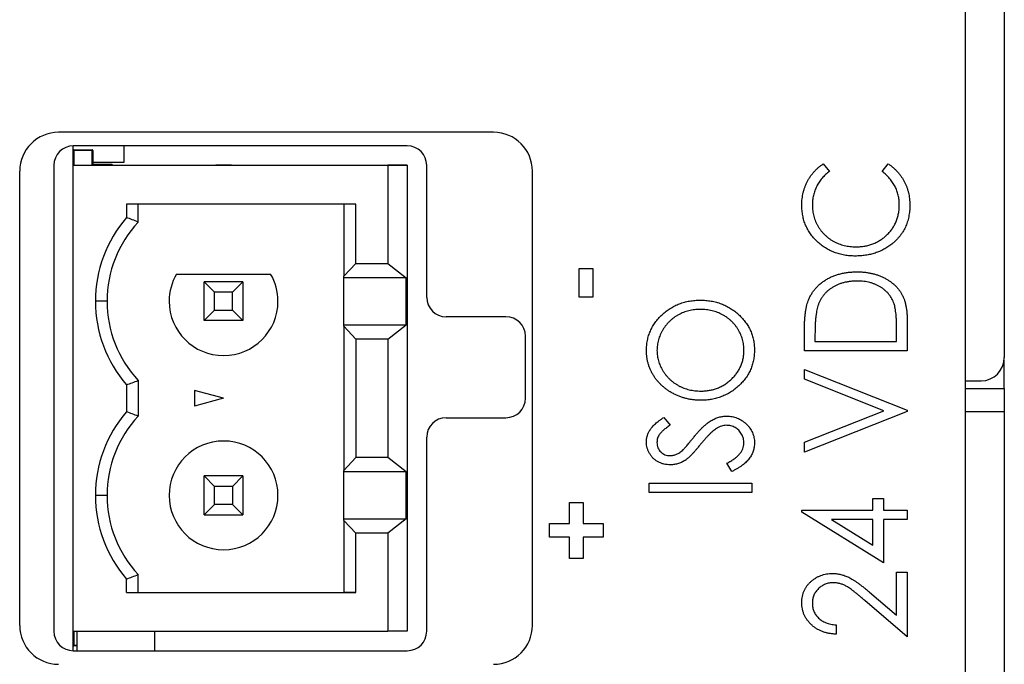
# Paper-space layout 'Sheet2' of a CAD drawing. Header units: millimetres. Extents: x 0 to 420, y 0 to 297.
# Tile 14 of 17: x 206 to 231, y 117 to 133. Entities that reach past the tile are written whole.
import ezdxf

# ---------------------------------------------------------------- set-up
doc = ezdxf.new("R2010")
doc.units = ezdxf.units.MM

psp = doc.layouts.new('Sheet2')

# ---------------------------------------------------------------- linework, layer by layer
at = {"color": 7, "linetype": 'Continuous', "lineweight": 25}
for p, q in [((231.489, 213.832), (231.489, 124.432)), ((230.489, 94.232), (230.489, 212.632)), ((218.339, 130.232), (207.139, 130.232)), ((216.118, 129.882), (207.518, 129.882)), ((207.518, 129.382), (207.518, 129.882)), ((208.818, 129.882), (208.818, 129.457)), ((207.518, 129.767), (207.533, 129.767)), ((207.533, 129.782), (207.533, 129.767)), ((207.533, 129.782), (208.003, 129.782)), ((208.003, 129.767), (207.533, 129.767)), ((208.003, 129.767), (208.003, 129.782)), ((208.003, 129.767), (208.018, 129.767)), ((208.018, 129.767), (208.018, 129.382)), ((207.018, 129.382), (207.018, 117.382)), ((207.518, 129.382), (215.618, 129.382)), ((207.518, 117.382), (207.518, 129.382)), ((207.518, 129.382), (215.188, 129.382)), ((208.818, 129.457), (208.018, 129.457)), ((208.518, 129.407), (208.018, 129.407)), ((208.518, 129.407), (208.518, 129.382)), ((211.187, 129.382), (211.589, 129.382)), ((211.388, 129.382), (211.187, 129.382)), ((211.589, 129.382), (211.388, 129.382)), ((215.188, 129.382), (216.118, 129.382)), ((215.618, 129.382), (215.618, 126.857)), ((216.118, 129.382), (215.618, 129.382)), ((216.118, 129.382), (216.118, 117.382)), ((216.618, 125.982), (216.618, 129.382)), ((226.829, 129.42), (226.988, 129.226)), ((228.344, 129.226), (228.502, 129.42)), ((206.139, 117.532), (206.139, 129.232)), ((219.339, 117.532), (219.339, 129.232)), ((214.793, 128.382), (208.888, 128.382)), ((208.888, 128.382), (208.888, 128.036)), ((209.188, 127.922), (209.188, 128.382)), ((214.481, 128.382), (214.481, 126.526)), ((214.793, 126.857), (214.793, 128.382)), ((214.481, 126.526), (214.793, 126.857)), ((214.793, 126.857), (215.618, 126.857)), ((215.618, 126.857), (216.091, 126.487)), ((210.176, 126.582), (212.6, 126.582)), ((214.481, 126.487), (214.481, 126.526)), ((220.539, 125.99), (220.539, 126.723)), ((220.539, 126.723), (220.892, 126.723)), ((220.892, 126.723), (220.892, 125.99)), ((211.156, 126.114), (210.888, 126.382)), ((210.888, 125.382), (210.888, 126.382)), ((211.888, 126.382), (210.888, 126.382)), ((211.62, 126.114), (211.888, 126.382)), ((211.888, 126.382), (211.888, 125.382)), ((216.091, 126.487), (214.481, 126.487)), ((214.481, 125.277), (214.481, 126.487)), ((216.091, 125.277), (216.091, 126.487)), ((211.156, 125.65), (211.156, 126.114)), ((211.62, 126.114), (211.156, 126.114)), ((211.62, 125.65), (211.62, 126.114)), ((220.892, 125.99), (220.539, 125.99)), ((208.388, 125.882), (208.088, 125.882)), ((210.888, 125.382), (211.156, 125.65)), ((211.156, 125.65), (211.62, 125.65)), ((211.888, 125.382), (211.62, 125.65)), ((211.888, 125.382), (210.888, 125.382)), ((214.481, 125.238), (214.481, 125.277)), ((214.481, 125.277), (216.091, 125.277)), ((214.793, 124.907), (214.481, 125.238)), ((214.481, 125.238), (214.481, 121.526)), ((215.618, 124.907), (216.091, 125.277)), ((218.659, 125.482), (217.118, 125.482)), ((228.989, 125.372), (228.989, 124.603)), ((219.159, 123.382), (219.159, 124.982)), ((226.343, 124.603), (226.343, 125.104)), ((226.614, 125.012), (226.614, 124.841)), ((228.717, 124.841), (228.717, 125.12)), ((215.618, 124.907), (214.793, 124.907)), ((214.793, 124.907), (214.793, 121.857)), ((215.618, 124.907), (215.618, 121.857)), ((226.614, 124.841), (228.717, 124.841)), ((228.989, 124.603), (226.343, 124.603)), ((231.485, 123.632), (231.485, 124.364)), ((226.343, 123.871), (226.343, 124.128)), ((226.343, 124.128), (228.989, 123.077)), ((208.888, 123.728), (208.888, 123.036)), ((209.188, 123.842), (209.188, 122.922)), ((228.385, 123.06), (226.343, 123.871)), ((230.489, 123.832), (230.889, 123.832)), ((211.388, 123.382), (210.638, 123.583)), ((210.638, 123.583), (210.638, 123.181)), ((230.489, 123.632), (231.485, 123.632)), ((231.485, 123.632), (231.485, 123.032)), ((211.388, 123.382), (210.638, 123.181)), ((226.343, 122.249), (228.385, 123.06)), ((228.989, 123.043), (226.343, 121.991)), ((228.989, 123.077), (228.989, 123.043)), ((231.485, 123.032), (231.485, 114.232)), ((217.118, 122.882), (218.659, 122.882)), ((222.723, 122.89), (222.886, 122.689)), ((216.618, 117.382), (216.618, 122.382)), ((226.343, 121.991), (226.343, 122.249)), ((214.481, 121.526), (214.793, 121.857)), ((215.618, 121.857), (214.793, 121.857)), ((216.091, 121.487), (215.618, 121.857)), ((224.478, 121.499), (224.344, 121.709)), ((214.481, 121.487), (214.481, 121.526)), ((216.091, 121.487), (214.481, 121.487)), ((214.481, 120.277), (214.481, 121.487)), ((216.091, 120.277), (216.091, 121.487)), ((210.888, 120.382), (210.888, 121.382)), ((210.888, 121.382), (211.156, 121.114)), ((211.888, 121.382), (210.888, 121.382)), ((211.62, 121.114), (211.888, 121.382)), ((211.888, 121.382), (211.888, 120.382)), ((222.343, 120.957), (222.343, 121.194)), ((222.343, 121.194), (224.989, 121.194)), ((224.989, 121.194), (224.989, 120.957)), ((211.156, 120.65), (211.156, 121.114)), ((211.62, 121.114), (211.156, 121.114)), ((211.62, 121.114), (211.62, 120.65)), ((224.989, 120.957), (222.343, 120.957)), ((208.388, 120.882), (208.088, 120.882)), ((220.295, 120.156), (220.295, 120.698)), ((220.295, 120.698), (220.648, 120.698)), ((220.648, 120.698), (220.648, 120.156)), ((228.107, 120.499), (228.107, 120.804)), ((228.107, 120.804), (228.378, 120.804)), ((228.378, 120.804), (228.378, 120.499)), ((211.156, 120.65), (210.888, 120.382)), ((211.62, 120.65), (211.156, 120.65)), ((211.62, 120.65), (211.888, 120.382)), ((226.275, 120.45), (226.275, 120.499)), ((226.275, 120.499), (228.107, 120.499)), ((228.378, 119.142), (226.275, 120.45)), ((228.378, 120.499), (228.989, 120.499)), ((228.989, 120.499), (228.989, 120.261)), ((210.888, 120.382), (211.888, 120.382)), ((214.481, 120.238), (214.481, 120.277)), ((214.481, 120.277), (216.091, 120.277)), ((214.793, 119.907), (214.481, 120.238)), ((214.481, 120.238), (214.481, 118.382)), ((216.091, 120.277), (215.618, 119.907)), ((228.107, 120.261), (227.037, 120.261)), ((227.037, 120.261), (228.107, 119.596)), ((228.107, 119.596), (228.107, 120.261)), ((228.378, 120.261), (228.378, 119.142)), ((228.989, 120.261), (228.378, 120.261)), ((214.793, 118.382), (214.793, 119.907)), ((215.618, 119.907), (214.793, 119.907)), ((215.618, 119.907), (215.618, 117.382)), ((219.779, 120.156), (220.295, 120.156)), ((219.779, 119.803), (219.779, 120.156)), ((220.648, 120.156), (221.163, 120.156)), ((221.163, 120.156), (221.163, 119.803)), ((220.295, 119.803), (219.779, 119.803)), ((220.295, 119.26), (220.295, 119.803)), ((221.163, 119.803), (220.648, 119.803)), ((220.648, 119.803), (220.648, 119.26)), ((220.648, 119.26), (220.295, 119.26)), ((228.717, 118.904), (228.989, 118.904)), ((228.717, 117.795), (228.717, 118.904)), ((228.989, 118.904), (228.989, 117.242)), ((208.888, 118.382), (208.888, 118.728)), ((209.188, 118.382), (209.188, 118.842)), ((228.02, 118.39), (228.717, 117.795)), ((208.888, 118.382), (214.793, 118.382)), ((208.888, 118.382), (209.188, 118.382)), ((209.188, 118.382), (214.481, 118.382)), ((214.793, 118.382), (214.481, 118.382)), ((228.989, 117.242), (227.894, 118.177)), ((207.518, 117.382), (215.618, 117.382)), ((207.518, 116.882), (207.518, 117.382)), ((207.618, 116.882), (207.618, 117.382)), ((209.618, 116.882), (209.618, 117.382)), ((216.118, 117.382), (215.618, 117.382)), ((227.157, 117.548), (227.157, 117.31)), ((207.518, 117.022), (207.533, 117.022)), ((207.518, 116.882), (216.118, 116.882)), ((207.533, 117.007), (207.533, 117.022)), ((207.618, 117.007), (207.533, 117.007))]:
    psp.add_line(p, q, dxfattribs=at)
at = {"color": 8, "linetype": 'Continuous', "lineweight": 25}
for p, q in [((207.533, 129.767), (207.533, 129.382)), ((208.003, 129.382), (208.003, 129.767)), ((231.485, 123.032), (230.489, 123.032)), ((207.533, 117.382), (207.533, 117.022)), ((207.533, 117.022), (207.618, 117.022))]:
    psp.add_line(p, q, dxfattribs=at)
at = {"color": 7, "linetype": 'Continuous', "lineweight": 25}
for centre, radius, start, end in [((207.139, 129.232), 1, 90, 180), ((218.339, 129.232), 1, 0, 90), ((207.518, 129.382), 0.5, 90, 180), ((216.118, 129.382), 0.5, 0, 90), ((207.533, 129.767), 0.015, 90, 180), ((207.533, 129.767), 0.015, 90, 180), ((208.003, 129.767), 0.015, 0, 90), ((208.003, 129.767), 0.015, 0, 90), ((211.388, 125.882), 3.3, 139.2509, 180), ((211.388, 125.882), 3, 137.1666, 180), ((211.388, 125.882), 1.4, 150, 180), ((211.388, 125.882), 1.4, 150, 180), ((211.388, 125.882), 1.4, 0, 30), ((211.388, 125.882), 1.4, 0, 30), ((211.388, 125.882), 3.3, 180, 220.7491), ((211.388, 125.882), 3, 180, 222.8334), ((211.388, 125.882), 3, 180, 222.8334), ((211.388, 125.882), 1.4, 180, 0), ((217.118, 125.982), 0.5, 180, 270), ((218.659, 124.982), 0.5, 0, 90), ((230.889, 124.432), 0.6, 270, 0), ((218.659, 123.382), 0.5, 270, 0), ((211.388, 120.882), 3.3, 139.2509, 180), ((211.388, 120.882), 3, 137.1666, 180), ((217.118, 122.382), 0.5, 90, 180), ((211.388, 120.882), 1.4, 0, 180), ((211.388, 120.882), 1.4, 0, 180), ((211.388, 120.882), 3.3, 180, 220.7491), ((211.388, 120.882), 3, 180, 222.8334), ((211.388, 120.882), 3, 180, 222.8334), ((211.388, 120.882), 1.4, 180, 0), ((207.139, 117.532), 1, 180, 270), ((207.518, 117.382), 0.5, 180, 270), ((216.118, 117.382), 0.5, 270, 0), ((218.339, 117.532), 1, 270, 0), ((207.533, 117.022), 0.015, 180, 270)]:
    psp.add_arc(centre, radius, start, end, dxfattribs=at)
for points, knots in [([(226.275, 128.357), (226.276, 128.385), (226.276, 128.44), (226.283, 128.522), (226.295, 128.602), (226.311, 128.68), (226.331, 128.756), (226.357, 128.83), (226.386, 128.901), (226.42, 128.971), (226.458, 129.038), (226.5, 129.102), (226.546, 129.163), (226.595, 129.221), (226.648, 129.275), (226.704, 129.327), (226.764, 129.376), (226.807, 129.405), (226.829, 129.42)], [0, 0, 0, 0, 0.067002, 0.132942, 0.197212, 0.260814, 0.32354, 0.38588, 0.447839, 0.509647, 0.571537, 0.632443, 0.693319, 0.753787, 0.814645, 0.875557, 0.937659, 1, 1, 1, 1]), ([(228.502, 129.42), (228.523, 129.405), (228.566, 129.374), (228.627, 129.324), (228.684, 129.272), (228.737, 129.216), (228.787, 129.158), (228.833, 129.097), (228.875, 129.033), (228.913, 128.967), (228.947, 128.898), (228.976, 128.827), (229.001, 128.754), (229.022, 128.679), (229.037, 128.602), (229.048, 128.523), (229.056, 128.442), (229.056, 128.387), (229.057, 128.36)], [0, 0, 0, 0, 0.063576, 0.126691, 0.188634, 0.249942, 0.311426, 0.372445, 0.433495, 0.495161, 0.556733, 0.61789, 0.679838, 0.742002, 0.804922, 0.868441, 0.933689, 1, 1, 1, 1]), ([(226.988, 129.226), (226.97, 129.213), (226.935, 129.186), (226.886, 129.142), (226.84, 129.097), (226.796, 129.051), (226.757, 129.001), (226.721, 128.95), (226.688, 128.897), (226.649, 128.824), (226.607, 128.728), (226.572, 128.607), (226.55, 128.48), (226.548, 128.394), (226.547, 128.35)], [0, 0, 0, 0, 0.065249, 0.129752, 0.19303, 0.255253, 0.317083, 0.378287, 0.439499, 0.500949, 0.623295, 0.74628, 0.871322, 1, 1, 1, 1]), ([(228.785, 128.365), (228.784, 128.407), (228.782, 128.49), (228.76, 128.612), (228.726, 128.728), (228.677, 128.84), (228.614, 128.945), (228.538, 129.045), (228.448, 129.14), (228.379, 129.197), (228.344, 129.226)], [0, 0, 0, 0, 0.1259, 0.248079, 0.368237, 0.488157, 0.609636, 0.7344, 0.864047, 1, 1, 1, 1]), ([(227.651, 127.045), (227.603, 127.046), (227.509, 127.049), (227.372, 127.067), (227.241, 127.096), (227.115, 127.137), (226.995, 127.189), (226.881, 127.254), (226.772, 127.331), (226.671, 127.417), (226.578, 127.513), (226.497, 127.616), (226.429, 127.725), (226.372, 127.84), (226.328, 127.961), (226.298, 128.088), (226.279, 128.22), (226.276, 128.311), (226.275, 128.357)], [0, 0, 0, 0, 0.067236, 0.132194, 0.195391, 0.257388, 0.318778, 0.380515, 0.442528, 0.505942, 0.569171, 0.630524, 0.690882, 0.750747, 0.811024, 0.872201, 0.934998, 1, 1, 1, 1]), ([(226.547, 128.35), (226.547, 128.326), (226.547, 128.278), (226.556, 128.207), (226.567, 128.137), (226.583, 128.068), (226.605, 128), (226.63, 127.934), (226.661, 127.87), (226.696, 127.807), (226.735, 127.746), (226.777, 127.689), (226.823, 127.635), (226.872, 127.585), (226.924, 127.538), (226.979, 127.495), (227.038, 127.455), (227.1, 127.419), (227.164, 127.387), (227.23, 127.36), (227.298, 127.335), (227.369, 127.317), (227.441, 127.301), (227.515, 127.291), (227.591, 127.284), (227.643, 127.283), (227.669, 127.283)], [0, 0, 0, 0, 0.042054, 0.083393, 0.124454, 0.165461, 0.206316, 0.247114, 0.288563, 0.330315, 0.372018, 0.413257, 0.453959, 0.494537, 0.53495, 0.575397, 0.616502, 0.657759, 0.699337, 0.740877, 0.782508, 0.824785, 0.867453, 0.910542, 0.954879, 1, 1, 1, 1]), ([(227.669, 127.283), (227.708, 127.284), (227.784, 127.285), (227.897, 127.3), (228.004, 127.324), (228.107, 127.358), (228.205, 127.401), (228.297, 127.455), (228.385, 127.517), (228.467, 127.588), (228.541, 127.668), (228.607, 127.752), (228.662, 127.842), (228.707, 127.937), (228.742, 128.037), (228.767, 128.142), (228.783, 128.252), (228.785, 128.327), (228.785, 128.365)], [0, 0, 0, 0, 0.067402, 0.132225, 0.195291, 0.256964, 0.318228, 0.379385, 0.441024, 0.503862, 0.566597, 0.627855, 0.688166, 0.748276, 0.808707, 0.870424, 0.93412, 1, 1, 1, 1]), ([(229.057, 128.36), (229.057, 128.334), (229.056, 128.282), (229.05, 128.205), (229.041, 128.131), (229.028, 128.058), (229.013, 127.988), (228.992, 127.92), (228.969, 127.853), (228.942, 127.789), (228.911, 127.728), (228.877, 127.668), (228.838, 127.61), (228.797, 127.555), (228.752, 127.501), (228.703, 127.45), (228.65, 127.401), (228.613, 127.37), (228.594, 127.354)], [0, 0, 0, 0, 0.068335, 0.135464, 0.200567, 0.264774, 0.327263, 0.389343, 0.450083, 0.510699, 0.570569, 0.630747, 0.691051, 0.751063, 0.812002, 0.873718, 0.936106, 1, 1, 1, 1]), ([(228.594, 127.354), (228.561, 127.33), (228.496, 127.28), (228.389, 127.218), (228.279, 127.164), (228.163, 127.121), (228.042, 127.087), (227.916, 127.063), (227.785, 127.048), (227.696, 127.046), (227.651, 127.045)], [0, 0, 0, 0, 0.122254, 0.24342, 0.364291, 0.486273, 0.609794, 0.736233, 0.865843, 1, 1, 1, 1]), ([(226.438, 125.891), (226.45, 125.92), (226.473, 125.977), (226.517, 126.057), (226.566, 126.133), (226.621, 126.205), (226.684, 126.271), (226.751, 126.333), (226.826, 126.389), (226.906, 126.442), (226.991, 126.488), (227.08, 126.528), (227.174, 126.562), (227.271, 126.591), (227.373, 126.611), (227.478, 126.628), (227.588, 126.636), (227.662, 126.638), (227.699, 126.638)], [0, 0, 0, 0, 0.059398, 0.117804, 0.175649, 0.233437, 0.291249, 0.349576, 0.409329, 0.470372, 0.532591, 0.595119, 0.658625, 0.723231, 0.789405, 0.857649, 0.927742, 1, 1, 1, 1]), ([(227.699, 126.638), (227.732, 126.638), (227.796, 126.637), (227.892, 126.63), (227.983, 126.617), (228.073, 126.6), (228.159, 126.578), (228.242, 126.552), (228.322, 126.519), (228.399, 126.483), (228.472, 126.442), (228.54, 126.398), (228.603, 126.352), (228.662, 126.302), (228.715, 126.25), (228.764, 126.194), (228.807, 126.135), (228.846, 126.074), (228.881, 126.008), (228.91, 125.935), (228.934, 125.856), (228.954, 125.772), (228.97, 125.681), (228.981, 125.583), (228.988, 125.479), (228.989, 125.408), (228.989, 125.372)], [0, 0, 0, 0, 0.047591, 0.093744, 0.138658, 0.182637, 0.225674, 0.268046, 0.309925, 0.35122, 0.391858, 0.430949, 0.469216, 0.506063, 0.542432, 0.578163, 0.613445, 0.648473, 0.684358, 0.722083, 0.761938, 0.803977, 0.848876, 0.896245, 0.946758, 1, 1, 1, 1]), ([(227.699, 126.401), (227.668, 126.4), (227.607, 126.399), (227.518, 126.391), (227.432, 126.378), (227.35, 126.36), (227.271, 126.336), (227.195, 126.307), (227.123, 126.272), (227.055, 126.232), (226.991, 126.188), (226.931, 126.14), (226.878, 126.086), (226.829, 126.03), (226.786, 125.968), (226.747, 125.903), (226.715, 125.833), (226.697, 125.784), (226.689, 125.76)], [0, 0, 0, 0, 0.072235, 0.141829, 0.209054, 0.274618, 0.338839, 0.40167, 0.463864, 0.525432, 0.586208, 0.645431, 0.704074, 0.762298, 0.820336, 0.879142, 0.938766, 1, 1, 1, 1]), ([(228.65, 125.816), (228.642, 125.838), (228.625, 125.882), (228.594, 125.945), (228.558, 126.004), (228.518, 126.06), (228.471, 126.112), (228.421, 126.16), (228.366, 126.205), (228.306, 126.246), (228.242, 126.282), (228.175, 126.314), (228.104, 126.341), (228.029, 126.363), (227.952, 126.38), (227.87, 126.392), (227.786, 126.399), (227.728, 126.4), (227.699, 126.401)], [0, 0, 0, 0, 0.059658, 0.118319, 0.176002, 0.23344, 0.290884, 0.349178, 0.408074, 0.468667, 0.53039, 0.592632, 0.655752, 0.720395, 0.787156, 0.855716, 0.926408, 1, 1, 1, 1]), ([(222.275, 124.604), (222.276, 124.65), (222.279, 124.739), (222.298, 124.87), (222.33, 124.996), (222.373, 125.116), (222.431, 125.229), (222.499, 125.338), (222.582, 125.44), (222.676, 125.536), (222.778, 125.623), (222.888, 125.7), (223.003, 125.765), (223.124, 125.817), (223.251, 125.859), (223.384, 125.888), (223.523, 125.906), (223.617, 125.908), (223.665, 125.909)], [0, 0, 0, 0, 0.064112, 0.12603, 0.186709, 0.24615, 0.305771, 0.366051, 0.427384, 0.490821, 0.554635, 0.61692, 0.678954, 0.740666, 0.803314, 0.866858, 0.932414, 1, 1, 1, 1]), ([(223.665, 125.909), (223.712, 125.908), (223.806, 125.906), (223.944, 125.888), (224.076, 125.859), (224.203, 125.818), (224.324, 125.765), (224.44, 125.7), (224.55, 125.624), (224.653, 125.537), (224.747, 125.442), (224.83, 125.34), (224.901, 125.234), (224.957, 125.122), (225.002, 125.005), (225.033, 124.882), (225.053, 124.755), (225.056, 124.668), (225.057, 124.624)], [0, 0, 0, 0, 0.067668, 0.133292, 0.19714, 0.260013, 0.322488, 0.385059, 0.448295, 0.51269, 0.576673, 0.638498, 0.698729, 0.757967, 0.817157, 0.876594, 0.937343, 1, 1, 1, 1]), ([(226.343, 125.104), (226.343, 125.148), (226.344, 125.232), (226.348, 125.353), (226.355, 125.466), (226.366, 125.569), (226.379, 125.663), (226.395, 125.748), (226.414, 125.823), (226.431, 125.869), (226.438, 125.891)], [0, 0, 0, 0, 0.164344, 0.316794, 0.458147, 0.588563, 0.707492, 0.815269, 0.912897, 1, 1, 1, 1]), ([(226.689, 125.76), (226.682, 125.739), (226.669, 125.696), (226.655, 125.625), (226.643, 125.545), (226.632, 125.456), (226.624, 125.358), (226.619, 125.251), (226.615, 125.134), (226.615, 125.054), (226.614, 125.012)], [0, 0, 0, 0, 0.084774, 0.180312, 0.28709, 0.406015, 0.536482, 0.678682, 0.833402, 1, 1, 1, 1]), ([(228.717, 125.12), (228.717, 125.16), (228.717, 125.237), (228.714, 125.349), (228.709, 125.45), (228.701, 125.542), (228.692, 125.624), (228.681, 125.697), (228.668, 125.76), (228.656, 125.798), (228.65, 125.816)], [0, 0, 0, 0, 0.172244, 0.3301934, 0.475432, 0.6065481, 0.7244263, 0.8291286, 0.9204072, 1, 1, 1, 1]), ([(223.664, 125.672), (223.639, 125.671), (223.588, 125.67), (223.513, 125.664), (223.439, 125.653), (223.368, 125.638), (223.298, 125.618), (223.23, 125.595), (223.165, 125.567), (223.101, 125.535), (223.039, 125.499), (222.981, 125.459), (222.926, 125.415), (222.873, 125.368), (222.825, 125.318), (222.779, 125.264), (222.736, 125.207), (222.698, 125.146), (222.662, 125.084), (222.631, 125.019), (222.605, 124.954), (222.583, 124.889), (222.567, 124.821), (222.556, 124.753), (222.547, 124.684), (222.547, 124.638), (222.547, 124.615)], [0, 0, 0, 0, 0.0449232, 0.0890569, 0.1322872, 0.1749861, 0.2171436, 0.2587688, 0.300532, 0.342498, 0.3841405, 0.4253721, 0.466388, 0.5071788, 0.548135, 0.5892175, 0.6308415, 0.6731931, 0.7154869, 0.757043, 0.7977596, 0.8382068, 0.8786932, 0.9189157, 0.9591012, 1, 1, 1, 1]), ([(224.785, 124.615), (224.785, 124.639), (224.784, 124.686), (224.777, 124.757), (224.765, 124.826), (224.749, 124.893), (224.728, 124.96), (224.704, 125.025), (224.673, 125.089), (224.639, 125.151), (224.6, 125.21), (224.558, 125.267), (224.512, 125.32), (224.464, 125.37), (224.411, 125.416), (224.356, 125.459), (224.297, 125.499), (224.234, 125.535), (224.169, 125.567), (224.103, 125.595), (224.034, 125.618), (223.963, 125.638), (223.891, 125.653), (223.817, 125.664), (223.741, 125.67), (223.69, 125.671), (223.664, 125.672)], [0, 0, 0, 0, 0.041661, 0.082882, 0.123552, 0.164177, 0.204273, 0.24489, 0.285869, 0.327154, 0.368651, 0.40943, 0.450115, 0.490687, 0.531109, 0.572015, 0.613338, 0.655348, 0.697698, 0.739863, 0.781905, 0.824489, 0.86732, 0.910682, 0.954948, 1, 1, 1, 1]), ([(223.678, 123.331), (223.646, 123.332), (223.584, 123.333), (223.491, 123.341), (223.399, 123.354), (223.31, 123.373), (223.222, 123.397), (223.136, 123.426), (223.052, 123.461), (222.97, 123.501), (222.89, 123.545), (222.816, 123.594), (222.745, 123.646), (222.679, 123.702), (222.618, 123.763), (222.56, 123.827), (222.507, 123.894), (222.459, 123.966), (222.415, 124.04), (222.379, 124.116), (222.346, 124.194), (222.32, 124.273), (222.3, 124.354), (222.286, 124.436), (222.276, 124.519), (222.276, 124.576), (222.275, 124.604)], [0, 0, 0, 0, 0.044811, 0.089011, 0.13275, 0.176233, 0.219272, 0.262324, 0.305647, 0.348979, 0.392242, 0.43461, 0.476184, 0.517236, 0.558165, 0.598792, 0.639668, 0.680638, 0.721467, 0.761759, 0.801482, 0.840953, 0.880381, 0.919726, 0.959716, 1, 1, 1, 1]), ([(222.547, 124.615), (222.547, 124.592), (222.547, 124.547), (222.556, 124.479), (222.567, 124.412), (222.583, 124.346), (222.605, 124.281), (222.631, 124.217), (222.662, 124.154), (222.698, 124.092), (222.737, 124.032), (222.78, 123.976), (222.826, 123.922), (222.875, 123.872), (222.928, 123.825), (222.984, 123.782), (223.043, 123.743), (223.105, 123.706), (223.17, 123.674), (223.237, 123.646), (223.306, 123.622), (223.376, 123.602), (223.449, 123.587), (223.523, 123.576), (223.599, 123.57), (223.651, 123.569), (223.677, 123.569)], [0, 0, 0, 0, 0.039956, 0.079513, 0.119111, 0.158682, 0.198528, 0.238944, 0.279928, 0.321669, 0.363487, 0.405034, 0.446304, 0.487242, 0.528249, 0.569305, 0.611035, 0.653354, 0.695583, 0.737902, 0.780492, 0.823231, 0.866218, 0.910046, 0.954473, 1, 1, 1, 1]), ([(223.677, 123.569), (223.715, 123.569), (223.79, 123.571), (223.9, 123.586), (224.006, 123.609), (224.107, 123.644), (224.204, 123.687), (224.296, 123.74), (224.383, 123.802), (224.465, 123.874), (224.54, 123.952), (224.606, 124.035), (224.661, 124.122), (224.706, 124.213), (224.742, 124.308), (224.767, 124.407), (224.783, 124.509), (224.785, 124.579), (224.785, 124.615)], [0, 0, 0, 0, 0.06753, 0.132738, 0.196163, 0.25879, 0.321017, 0.383435, 0.446363, 0.511011, 0.575079, 0.637133, 0.697793, 0.757163, 0.816573, 0.8765, 0.937463, 1, 1, 1, 1]), ([(225.057, 124.624), (225.056, 124.58), (225.053, 124.492), (225.033, 124.363), (225.002, 124.24), (224.958, 124.121), (224.901, 124.008), (224.831, 123.901), (224.748, 123.799), (224.655, 123.704), (224.552, 123.617), (224.443, 123.54), (224.328, 123.476), (224.208, 123.423), (224.083, 123.381), (223.953, 123.352), (223.817, 123.334), (223.724, 123.332), (223.678, 123.331)], [0, 0, 0, 0, 0.063524, 0.12488, 0.185155, 0.244833, 0.304627, 0.365038, 0.42717, 0.49127, 0.555588, 0.618668, 0.681008, 0.742903, 0.805249, 0.868474, 0.933217, 1, 1, 1, 1]), ([(222.275, 122.256), (222.276, 122.284), (222.278, 122.34), (222.297, 122.422), (222.328, 122.501), (222.363, 122.565), (222.398, 122.614), (222.429, 122.652), (222.466, 122.69), (222.507, 122.73), (222.554, 122.769), (222.606, 122.81), (222.663, 122.85), (222.702, 122.876), (222.723, 122.89)], [0, 0, 0, 0, 0.103822, 0.205919, 0.309231, 0.415653, 0.47222, 0.532858, 0.597819, 0.667857, 0.743177, 0.823448, 0.908942, 1, 1, 1, 1]), ([(223.487, 122.374), (223.508, 122.399), (223.548, 122.448), (223.609, 122.518), (223.668, 122.582), (223.726, 122.639), (223.782, 122.69), (223.836, 122.735), (223.888, 122.774), (223.955, 122.816), (224.038, 122.859), (224.138, 122.897), (224.239, 122.919), (224.307, 122.922), (224.341, 122.924)], [0, 0, 0, 0, 0.093761, 0.181614, 0.264342, 0.341677, 0.41338, 0.479975, 0.541968, 0.599292, 0.705911, 0.807015, 0.904485, 1, 1, 1, 1]), ([(224.341, 122.924), (224.364, 122.923), (224.411, 122.922), (224.48, 122.912), (224.547, 122.897), (224.611, 122.874), (224.674, 122.847), (224.733, 122.811), (224.79, 122.77), (224.844, 122.723), (224.894, 122.672), (224.937, 122.618), (224.975, 122.561), (225.004, 122.5), (225.028, 122.438), (225.045, 122.372), (225.055, 122.304), (225.056, 122.257), (225.057, 122.234)], [0, 0, 0, 0, 0.064367, 0.127345, 0.188922, 0.250384, 0.312021, 0.374404, 0.437663, 0.502985, 0.567803, 0.63098, 0.692076, 0.752595, 0.813028, 0.874016, 0.936113, 1, 1, 1, 1]), ([(222.886, 122.689), (222.869, 122.678), (222.837, 122.656), (222.792, 122.624), (222.751, 122.593), (222.715, 122.563), (222.683, 122.534), (222.655, 122.506), (222.632, 122.48), (222.607, 122.447), (222.583, 122.405), (222.561, 122.353), (222.549, 122.298), (222.547, 122.261), (222.547, 122.242)], [0, 0, 0, 0, 0.102557, 0.196911, 0.284395, 0.364416, 0.437215, 0.503536, 0.563602, 0.61645, 0.714669, 0.808954, 0.904132, 1, 1, 1, 1]), ([(224.077, 122.603), (224.062, 122.592), (224.03, 122.571), (223.983, 122.533), (223.934, 122.489), (223.882, 122.439), (223.829, 122.383), (223.773, 122.322), (223.714, 122.254), (223.675, 122.207), (223.655, 122.182)], [0, 0, 0, 0, 0.092213, 0.193119, 0.303009, 0.423363, 0.552489, 0.69176, 0.840671, 1, 1, 1, 1]), ([(224.337, 122.687), (224.315, 122.685), (224.27, 122.683), (224.204, 122.667), (224.139, 122.64), (224.098, 122.616), (224.077, 122.603)], [0, 0, 0, 0, 0.238336, 0.482311, 0.73314, 1, 1, 1, 1]), ([(224.785, 122.225), (224.785, 122.246), (224.783, 122.287), (224.771, 122.348), (224.752, 122.406), (224.725, 122.462), (224.692, 122.514), (224.652, 122.559), (224.608, 122.598), (224.558, 122.63), (224.506, 122.655), (224.451, 122.673), (224.394, 122.684), (224.356, 122.686), (224.337, 122.687)], [0, 0, 0, 0, 0.0867787, 0.1720119, 0.2570004, 0.3440912, 0.4303473, 0.5137866, 0.5956239, 0.6775651, 0.75969, 0.8399959, 0.9191329, 1, 1, 1, 1]), ([(222.893, 121.669), (222.865, 121.67), (222.809, 121.672), (222.729, 121.686), (222.651, 121.71), (222.579, 121.742), (222.512, 121.785), (222.451, 121.834), (222.4, 121.892), (222.355, 121.956), (222.32, 122.026), (222.293, 122.1), (222.278, 122.177), (222.276, 122.229), (222.275, 122.256)], [0, 0, 0, 0, 0.088291, 0.174419, 0.258423, 0.342317, 0.425287, 0.506935, 0.587922, 0.670559, 0.753145, 0.834844, 0.916686, 1, 1, 1, 1]), ([(222.547, 122.242), (222.547, 122.218), (222.549, 122.172), (222.569, 122.107), (222.599, 122.049), (222.642, 121.999), (222.693, 121.958), (222.751, 121.927), (222.814, 121.91), (222.859, 121.907), (222.882, 121.906)], [0, 0, 0, 0, 0.133507, 0.258557, 0.380724, 0.504971, 0.628085, 0.748901, 0.871477, 1, 1, 1, 1]), ([(223.223, 122.06), (223.229, 122.065), (223.241, 122.077), (223.261, 122.1), (223.286, 122.129), (223.316, 122.164), (223.352, 122.207), (223.392, 122.257), (223.438, 122.313), (223.47, 122.353), (223.487, 122.374)], [0, 0, 0, 0, 0.053039, 0.126288, 0.218872, 0.334457, 0.469409, 0.625738, 0.802267, 1, 1, 1, 1]), ([(224.344, 121.709), (224.379, 121.727), (224.445, 121.763), (224.536, 121.822), (224.612, 121.883), (224.675, 121.947), (224.724, 122.013), (224.759, 122.082), (224.781, 122.153), (224.784, 122.201), (224.785, 122.225)], [0, 0, 0, 0, 0.165307, 0.315251, 0.451801, 0.576089, 0.690151, 0.796612, 0.898685, 1, 1, 1, 1]), ([(225.057, 122.234), (225.056, 122.216), (225.056, 122.18), (225.049, 122.126), (225.039, 122.073), (225.024, 122.022), (225.005, 121.973), (224.983, 121.924), (224.955, 121.877), (224.924, 121.831), (224.887, 121.786), (224.846, 121.742), (224.798, 121.699), (224.745, 121.657), (224.686, 121.616), (224.622, 121.576), (224.553, 121.537), (224.504, 121.512), (224.478, 121.499)], [0, 0, 0, 0, 0.055089, 0.109447, 0.163323, 0.216767, 0.269874, 0.324148, 0.378969, 0.434708, 0.492467, 0.553707, 0.618022, 0.686132, 0.757893, 0.834258, 0.914668, 1, 1, 1, 1]), ([(222.882, 121.906), (222.896, 121.907), (222.924, 121.908), (222.966, 121.914), (223.008, 121.924), (223.049, 121.939), (223.091, 121.959), (223.134, 121.987), (223.179, 122.02), (223.208, 122.046), (223.223, 122.06)], [0, 0, 0, 0, 0.110385, 0.220503, 0.331137, 0.443585, 0.563154, 0.695062, 0.839762, 1, 1, 1, 1]), ([(223.655, 122.182), (223.635, 122.158), (223.597, 122.111), (223.541, 122.045), (223.49, 121.986), (223.443, 121.935), (223.4, 121.89), (223.362, 121.853), (223.328, 121.823), (223.305, 121.807), (223.295, 121.799)], [0, 0, 0, 0, 0.179535, 0.344506, 0.492131, 0.62464, 0.742099, 0.843179, 0.92954, 1, 1, 1, 1]), ([(223.295, 121.799), (223.28, 121.789), (223.249, 121.768), (223.201, 121.742), (223.152, 121.719), (223.102, 121.701), (223.051, 121.687), (222.999, 121.676), (222.946, 121.67), (222.911, 121.669), (222.893, 121.669)], [0, 0, 0, 0, 0.130877, 0.257719, 0.382316, 0.506626, 0.628302, 0.751527, 0.87547, 1, 1, 1, 1]), ([(226.275, 118.12), (226.276, 118.147), (226.277, 118.201), (226.289, 118.279), (226.306, 118.354), (226.333, 118.424), (226.365, 118.49), (226.407, 118.552), (226.455, 118.61), (226.51, 118.664), (226.569, 118.712), (226.632, 118.755), (226.698, 118.79), (226.767, 118.82), (226.838, 118.843), (226.911, 118.859), (226.988, 118.869), (227.04, 118.87), (227.066, 118.87)], [0, 0, 0, 0, 0.067106, 0.131744, 0.194458, 0.255749, 0.316097, 0.376704, 0.438236, 0.501646, 0.565077, 0.627495, 0.688465, 0.749509, 0.810355, 0.872348, 0.935088, 1, 1, 1, 1]), ([(227.066, 118.87), (227.103, 118.869), (227.176, 118.867), (227.284, 118.848), (227.388, 118.816), (227.473, 118.781), (227.541, 118.744), (227.597, 118.711), (227.656, 118.671), (227.721, 118.627), (227.789, 118.575), (227.863, 118.519), (227.94, 118.457), (227.993, 118.413), (228.02, 118.39)], [0, 0, 0, 0, 0.10151, 0.200837, 0.299625, 0.399332, 0.452699, 0.511826, 0.577323, 0.649147, 0.727119, 0.811496, 0.9029, 1, 1, 1, 1]), ([(227.083, 118.633), (227.065, 118.633), (227.029, 118.632), (226.977, 118.624), (226.927, 118.613), (226.879, 118.595), (226.832, 118.575), (226.787, 118.548), (226.745, 118.517), (226.704, 118.482), (226.668, 118.443), (226.635, 118.401), (226.608, 118.358), (226.586, 118.312), (226.568, 118.264), (226.556, 118.214), (226.548, 118.162), (226.547, 118.126), (226.547, 118.108)], [0, 0, 0, 0, 0.064826, 0.127694, 0.189002, 0.250262, 0.311649, 0.372859, 0.435986, 0.500806, 0.565495, 0.628378, 0.689165, 0.749946, 0.810822, 0.872278, 0.935146, 1, 1, 1, 1]), ([(227.894, 118.177), (227.868, 118.2), (227.817, 118.243), (227.745, 118.306), (227.677, 118.361), (227.614, 118.411), (227.556, 118.453), (227.505, 118.491), (227.457, 118.522), (227.402, 118.554), (227.335, 118.586), (227.253, 118.613), (227.169, 118.63), (227.112, 118.632), (227.083, 118.633)], [0, 0, 0, 0, 0.108913, 0.209615, 0.301765, 0.385391, 0.460979, 0.528012, 0.587141, 0.638024, 0.730395, 0.82069, 0.909658, 1, 1, 1, 1]), ([(227.157, 117.31), (227.126, 117.311), (227.064, 117.314), (226.974, 117.328), (226.888, 117.347), (226.806, 117.374), (226.728, 117.407), (226.655, 117.448), (226.586, 117.496), (226.523, 117.55), (226.465, 117.608), (226.414, 117.671), (226.371, 117.738), (226.336, 117.808), (226.309, 117.881), (226.289, 117.957), (226.277, 118.038), (226.276, 118.092), (226.275, 118.12)], [0, 0, 0, 0, 0.0708942, 0.1392001, 0.2048698, 0.2692344, 0.3320809, 0.394901, 0.457202, 0.5201126, 0.5825175, 0.6427381, 0.7017339, 0.7600454, 0.8181574, 0.8772602, 0.9375267, 1, 1, 1, 1]), ([(226.547, 118.108), (226.547, 118.089), (226.548, 118.052), (226.556, 117.998), (226.568, 117.946), (226.586, 117.896), (226.608, 117.849), (226.636, 117.804), (226.669, 117.761), (226.707, 117.722), (226.748, 117.685), (226.795, 117.653), (226.845, 117.625), (226.9, 117.601), (226.958, 117.581), (227.021, 117.566), (227.088, 117.554), (227.134, 117.55), (227.157, 117.548)], [0, 0, 0, 0, 0.061535, 0.120681, 0.178642, 0.235332, 0.291867, 0.34862, 0.406764, 0.466093, 0.52635, 0.587062, 0.649555, 0.7136, 0.780456, 0.850261, 0.923173, 1, 1, 1, 1])]:
    psp.add_open_spline(points, degree=3, knots=knots, dxfattribs=at)
for points in [[(209.188, 127.922), (209.088, 127.961), (208.988, 127.999), (208.888, 128.036)], [(208.888, 123.728), (208.988, 123.765), (209.088, 123.803), (209.188, 123.842)], [(209.188, 122.922), (209.088, 122.961), (208.988, 122.999), (208.888, 123.036)], [(208.888, 118.728), (208.988, 118.765), (209.088, 118.803), (209.188, 118.842)]]:
    psp.add_open_spline(points, degree=3, dxfattribs=at)

doc.saveas('drawing.dxf')
